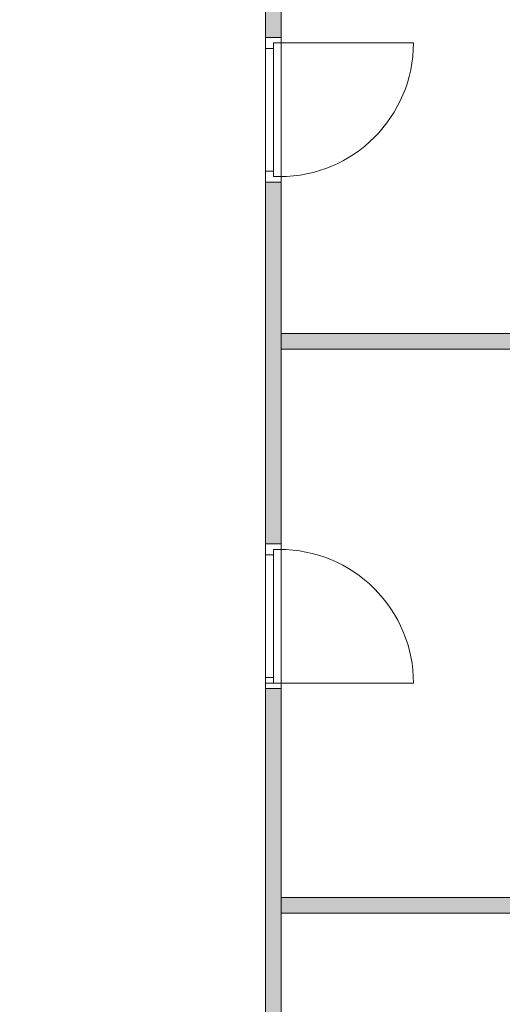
# Model space of a CAD drawing. Header units: inches. Extents: x 15 to 546804, y -66 to 267312.
# Tile 66 of 256: x 443201 to 446301, y 33376 to 39706. Entities that reach past the tile are written whole.
import ezdxf

# ---------------------------------------------------------------- set-up
doc = ezdxf.new("R2010")
doc.units = ezdxf.units.IN
doc.header["$MEASUREMENT"] = 0

msp = doc.modelspace()

# ---------------------------------------------------------------- hatches: boundary and pattern name
at = {"lineweight": 20}
h = msp.add_hatch(color=7, dxfattribs=at)
h.dxf.hatch_style = 1
h.paths.add_polyline_path([(444880.6, 42505.8), (444780.6, 42505.8), (444780.6, 40251.1, -0.122899), (444880.6, 40221.3)])
h.paths.add_polyline_path([(445480.6, 40087.8), (444980.1, 40087.8, -0.060973), (444986.4, 40035.9, -0.056283), (444981, 39987.8), (445480.6, 39987.8)])
h.paths.add_polyline_path([(445580.6, 42505.8), (445480.6, 42505.8), (445480.6, 39987.8), (445580.6, 39987.8)])
h.paths.add_polyline_path([(444880.6, 39850.4, -0.122899), (444780.6, 39820.7), (444780.6, 39591.4), (444880.6, 39591.4)])
h = msp.add_hatch(color=7, dxfattribs=at)
h.dxf.hatch_style = 1
h.paths.add_polyline_path([(444880.6, 35406.5), (444780.6, 35406.5), (444780.6, 33051.1, -0.122899), (444880.6, 33021.3)])
h.paths.add_polyline_path([(451062.5, 37687.8), (444880.6, 37687.8), (444880.6, 37587.8), (451062.5, 37587.8)])
h.paths.add_polyline_path([(444880.6, 38662.4), (444780.6, 38662.4), (444780.6, 36335.5), (444880.6, 36335.5)])
h.paths.add_polyline_path([(442382.4, 41236.8), (442282.4, 41236.8), (442282.4, 34535.5), (442382.4, 34535.5)])
h = msp.add_hatch(color=7, dxfattribs=at)
h.dxf.hatch_style = 1
h.paths.add_polyline_path([(451380.6, 34297.8), (451280.6, 34297.8), (451062.6, 34297.8), (451062.6, 31752.8), (451380.6, 31752.8)])
h.paths.add_polyline_path([(451062.5, 34062.8), (444880.6, 34062.8), (444880.6, 33962.8), (451062.5, 33962.8)])

# ---------------------------------------------------------------- linework, layer by layer
at = {"color": 7, "lineweight": 20}
for p, q in [((444780.6, 42505.8, 4940.5), (444780.6, 39591.4, 4940.5)), ((444780.6, 42505.8, 2240.5), (444780.6, 39591.4, 2240.5)), ((444880.6, 39591.4, 2240.5), (444880.6, 42505.8, 2240.5)), ((444880.6, 39591.4, 4940.5), (444880.6, 42505.8, 4940.5)), ((444780.6, 39521.4, 4440.5), (444780.6, 39591.4, 4440.5)), ((444780.6, 39591.4, 4440.5), (444780.6, 39591.4, 4940.5)), ((444780.6, 39591.4, 4940.5), (444780.6, 38662.4, 4940.5)), ((444780.6, 39591.4, 4440.5), (444880.6, 39591.4, 4440.5)), ((444780.6, 39591.4, 4940.5), (444880.6, 39591.4, 4940.5)), ((444780.6, 39591.4, 2240.5), (444780.6, 39521.4, 2240.5)), ((444780.6, 38662.4, 4440.5), (444780.6, 39591.4, 4440.5)), ((444780.6, 39591.4, 4440.5), (444780.6, 39591.4, 2240.5)), ((444780.6, 39591.4, 2240.5), (444880.6, 39591.4, 2240.5)), ((444780.6, 39591.4, 4440.5), (444880.6, 39591.4, 4440.5)), ((444780.6, 39591.4, 4940.5), (444880.6, 39591.4, 4940.5)), ((444780.6, 39591.4, 2240.5), (444880.6, 39591.4, 2240.5)), ((444780.6, 39591.4, 2240.5), (444780.6, 39591.4, 4940.5)), ((444880.6, 39521.4, 4440.5), (444880.6, 39591.4, 4440.5)), ((444880.6, 39591.4, 4440.5), (444880.6, 39591.4, 4940.5)), ((444880.6, 39591.4, 4940.5), (444880.6, 38662.4, 4940.5)), ((444880.6, 39591.4, 2240.5), (444880.6, 39556.4, 2240.5)), ((444880.6, 38662.4, 4440.5), (444880.6, 39591.4, 4440.5)), ((444880.6, 39591.4, 4440.5), (444880.6, 39591.4, 2240.5)), ((444880.6, 39591.4, 2240.5), (444880.6, 39591.4, 4940.5)), ((444780.6, 39521.4, 4440.5), (444780.6, 39521.4, 4870.5)), ((444780.6, 39521.4, 4870.5), (444780.6, 38732.4, 4870.5)), ((444780.6, 38732.4, 4370.5), (444780.6, 39521.4, 4370.5)), ((444780.6, 39521.4, 4370.5), (444780.6, 39521.4, 2240.5)), ((444780.6, 39521.4, 2240.5), (444830.6, 39521.4, 2240.5)), ((444780.6, 39521.4, 4370.5), (444830.6, 39521.4, 4370.5)), ((444830.6, 39556.4, 2240.5), (444880.6, 39556.4, 2240.5)), ((444830.6, 39556.4, 4405.5), (444830.6, 39556.4, 2240.5)), ((444830.6, 39521.4, 2240.5), (444830.6, 39556.4, 2240.5)), ((444830.6, 39556.4, 4405.5), (444880.6, 39556.4, 4405.5)), ((444830.6, 39521.4, 4405.5), (444830.6, 39556.4, 4405.5)), ((444830.6, 39556.4, 2240.5), (444830.6, 38697.4, 2240.5)), ((444830.6, 39556.4, 4405.5), (444830.6, 39556.4, 2240.5)), ((444830.6, 38697.4, 4405.5), (444830.6, 39556.4, 4405.5)), ((444830.6, 39556.4, 4405.5), (444870.6, 39556.4, 4405.5)), ((444830.6, 39556.4, 2240.5), (444870.6, 39556.4, 2240.5)), ((444830.6, 39556.4, 2240.5), (444830.6, 39501.6, 2311.3)), ((444830.6, 39501.6, 4299.7), (444830.6, 39556.4, 4370.5)), ((444830.6, 39521.4, 4870.5), (444830.6, 38732.4, 4870.5)), ((444830.6, 38732.4, 4440.5), (444830.6, 39521.4, 4440.5)), ((444830.6, 39521.4, 4440.5), (444830.6, 39521.4, 4870.5)), ((444830.6, 39521.4, 4370.5), (444830.6, 39521.4, 2240.5)), ((444830.6, 38732.4, 4370.5), (444830.6, 39521.4, 4370.5)), ((444830.6, 38732.4, 4405.5), (444830.6, 39521.4, 4405.5)), ((444830.6, 39521.4, 4370.5), (444830.6, 39521.4, 4405.5)), ((444870.6, 39556.4, 4405.5), (444870.6, 39556.4, 2240.5)), ((444870.6, 39556.4, 2240.5), (445729.6, 39556.4, 2240.5)), ((444880.6, 39556.4, 4405.5), (444880.6, 39556.4, 2240.5)), ((444880.6, 38697.4, 4405.5), (444880.6, 39556.4, 4405.5)), ((444880.6, 39521.4, 4870.5), (444880.6, 38732.4, 4870.5)), ((444880.6, 39521.4, 4440.5), (444880.6, 39521.4, 4870.5)), ((444830.6, 39392.1, 4158.1), (444830.6, 39446.9, 4228.9)), ((444830.6, 39446.9, 2382.1), (444830.6, 39392.1, 2452.9)), ((444830.6, 39282.5, 4016.5), (444830.6, 39337.3, 4087.3)), ((444830.6, 39337.3, 2523.7), (444830.6, 39282.5, 2594.5)), ((444830.6, 39173, 3874.9), (444830.6, 39227.8, 3945.7)), ((444830.6, 39227.8, 2665.2), (444830.6, 39173, 2736)), ((444830.6, 39063.5, 3733.4), (444830.6, 39118.2, 3804.2)), ((444830.6, 39118.2, 2806.8), (444830.6, 39063.5, 2877.6)), ((444830.6, 38953.9, 3591.8), (444830.6, 39008.7, 3662.6)), ((444830.6, 39008.7, 2948.4), (444830.6, 38953.9, 3019.2)), ((444830.6, 38844.4, 3450.2), (444830.6, 38899.1, 3521)), ((444830.6, 38899.1, 3090), (444830.6, 38844.4, 3160.8)), ((444830.6, 38734.8, 3308.6), (444830.6, 38789.6, 3379.4)), ((444830.6, 38789.6, 3231.6), (444830.6, 38734.8, 3302.4)), ((444780.6, 38662.4, 4440.5), (444780.6, 38732.4, 4440.5)), ((444780.6, 38732.4, 4870.5), (444780.6, 38732.4, 4440.5)), ((444780.6, 38732.4, 2240.5), (444780.6, 38732.4, 4370.5)), ((444780.6, 38732.4, 2240.5), (444780.6, 38662.4, 2240.5)), ((444780.6, 38732.4, 4370.5), (444830.6, 38732.4, 4370.5)), ((444780.6, 38732.4, 2240.5), (444830.6, 38732.4, 2240.5)), ((444830.6, 38732.4, 4870.5), (444830.6, 38732.4, 4440.5)), ((444830.6, 38732.4, 2240.5), (444830.6, 38732.4, 4370.5)), ((444830.6, 38732.4, 2240.5), (444830.6, 38697.4, 2240.5)), ((444830.6, 38732.4, 4405.5), (444830.6, 38697.4, 4405.5)), ((444830.6, 38732.4, 4370.5), (444830.6, 38732.4, 4405.5)), ((444830.6, 38697.4, 2240.5), (444830.6, 38697.4, 4405.5)), ((444830.6, 38697.4, 2240.5), (444880.6, 38697.4, 2240.5)), ((444830.6, 38697.4, 4405.5), (444880.6, 38697.4, 4405.5)), ((444830.6, 38697.4, 2240.5), (444830.6, 38697.4, 4405.5)), ((444830.6, 38697.4, 4405.5), (444870.6, 38697.4, 4405.5)), ((444830.6, 38697.4, 2240.5), (444870.6, 38697.4, 2240.5)), ((444870.6, 38697.4, 2240.5), (444870.6, 38697.4, 4405.5)), ((444880.6, 38732.4, 4870.5), (444880.6, 38732.4, 4440.5)), ((444880.6, 38662.4, 4440.5), (444880.6, 38732.4, 4440.5)), ((444880.6, 38697.4, 2240.5), (444880.6, 38662.4, 2240.5)), ((444880.6, 38697.4, 2240.5), (444880.6, 38697.4, 4405.5)), ((444780.6, 38662.4, 4940.5), (444780.6, 38662.4, 4440.5)), ((444780.6, 38662.4, 4440.5), (444880.6, 38662.4, 4440.5)), ((444780.6, 38662.4, 4940.5), (444880.6, 38662.4, 4940.5)), ((444780.6, 38662.4, 2240.5), (444780.6, 38662.4, 4440.5)), ((444780.6, 38662.4, 2240.5), (444880.6, 38662.4, 2240.5)), ((444780.6, 38662.4, 4440.5), (444880.6, 38662.4, 4440.5)), ((444780.6, 38662.4, 2240.5), (444780.6, 36335.5, 2240.5)), ((444880.6, 38662.4, 2240.5), (444780.6, 38662.4, 2240.5)), ((444780.6, 38662.4, 2240.5), (444780.6, 38662.4, 4940.5)), ((444880.6, 38662.4, 4940.5), (444780.6, 38662.4, 4940.5)), ((444780.6, 38662.4, 4940.5), (444780.6, 36335.5, 4940.5)), ((444880.6, 38662.4, 4940.5), (444880.6, 38662.4, 4440.5)), ((444880.6, 38662.4, 2240.5), (444880.6, 38662.4, 4440.5)), ((444880.6, 36335.5, 2240.5), (444880.6, 38662.4, 2240.5)), ((444880.6, 36335.5, 4940.5), (444880.6, 38662.4, 4940.5)), ((444880.6, 38662.4, 2240.5), (444880.6, 38662.4, 4940.5)), ((444880.6, 37587.8, 2240.5), (444880.6, 37687.8, 2240.5)), ((444880.6, 37687.8, 2240.5), (451062.5, 37687.8, 2240.5)), ((444880.6, 37687.8, 4940.5), (451062.5, 37687.8, 4940.5)), ((444880.6, 37587.8, 4940.5), (444880.6, 37687.8, 4940.5)), ((444880.6, 37687.8, 2240.5), (444880.6, 37687.8, 4940.5)), ((451062.5, 37587.8, 2240.5), (444880.6, 37587.8, 2240.5)), ((451062.5, 37587.8, 4940.5), (444880.6, 37587.8, 4940.5)), ((444880.6, 37587.8, 2240.5), (444880.6, 37587.8, 4940.5)), ((444780.6, 36335.5, 4440.5), (444780.6, 36265.5, 4440.5)), ((444780.6, 35406.5, 4940.5), (444780.6, 36335.5, 4940.5)), ((444780.6, 36335.5, 4940.5), (444780.6, 36335.5, 4440.5)), ((444780.6, 36335.5, 4440.5), (444880.6, 36335.5, 4440.5)), ((444780.6, 36335.5, 4940.5), (444880.6, 36335.5, 4940.5)), ((444780.6, 36265.5, 2240.5), (444780.6, 36335.5, 2240.5)), ((444780.6, 36335.5, 2240.5), (444780.6, 36335.5, 4440.5)), ((444780.6, 36335.5, 4440.5), (444780.6, 35406.5, 4440.5)), ((444780.6, 36335.5, 2240.5), (444880.6, 36335.5, 2240.5)), ((444780.6, 36335.5, 4440.5), (444880.6, 36335.5, 4440.5)), ((444780.6, 36335.5, 2240.5), (444880.6, 36335.5, 2240.5)), ((444780.6, 36335.5, 4940.5), (444880.6, 36335.5, 4940.5)), ((444780.6, 36335.5, 2240.5), (444780.6, 36335.5, 4940.5)), ((444880.6, 36335.5, 4440.5), (444880.6, 36265.5, 4440.5)), ((444880.6, 36335.5, 4940.5), (444880.6, 36335.5, 4440.5)), ((444880.6, 35406.5, 4940.5), (444880.6, 36335.5, 4940.5)), ((444880.6, 36300.5, 2240.5), (444880.6, 36335.5, 2240.5)), ((444880.6, 36335.5, 2240.5), (444880.6, 36335.5, 4440.5)), ((444880.6, 36335.5, 4440.5), (444880.6, 35406.5, 4440.5)), ((444880.6, 36335.5, 2240.5), (444880.6, 36335.5, 4940.5)), ((444830.6, 36300.5, 2240.5), (444830.6, 36300.5, 4405.5)), ((444830.6, 36300.5, 2240.5), (444880.6, 36300.5, 2240.5)), ((444830.6, 36265.5, 2240.5), (444830.6, 36300.5, 2240.5)), ((444830.6, 36265.5, 4405.5), (444830.6, 36300.5, 4405.5)), ((444830.6, 36300.5, 4405.5), (444880.6, 36300.5, 4405.5)), ((444830.6, 35441.5, 2240.5), (444830.6, 36300.5, 2240.5)), ((444830.6, 36300.5, 2240.5), (444830.6, 36300.5, 4405.5)), ((444830.6, 36300.5, 4405.5), (444830.6, 35441.5, 4405.5)), ((444830.6, 36300.5, 4405.5), (444870.6, 36300.5, 4405.5)), ((444830.6, 36300.5, 2240.5), (444870.6, 36300.5, 2240.5)), ((444870.6, 36300.5, 2240.5), (444870.6, 36300.5, 4405.5)), ((444880.6, 36300.5, 2240.5), (444880.6, 36300.5, 4405.5)), ((444880.6, 36300.5, 4405.5), (444880.6, 35441.5, 4405.5)), ((444780.6, 36265.5, 4870.5), (444780.6, 36265.5, 4440.5)), ((444780.6, 35476.5, 4870.5), (444780.6, 36265.5, 4870.5)), ((444780.6, 36265.5, 2240.5), (444780.6, 36265.5, 4370.5)), ((444780.6, 36265.5, 4370.5), (444780.6, 35476.5, 4370.5)), ((444780.6, 36265.5, 4370.5), (444830.6, 36265.5, 4370.5)), ((444780.6, 36265.5, 2240.5), (444830.6, 36265.5, 2240.5)), ((444830.6, 36265.5, 4870.5), (444830.6, 36265.5, 4440.5)), ((444830.6, 35476.5, 4870.5), (444830.6, 36265.5, 4870.5)), ((444830.6, 36265.5, 4440.5), (444830.6, 35476.5, 4440.5)), ((444830.6, 36265.5, 2240.5), (444830.6, 36265.5, 4370.5)), ((444830.6, 36265.5, 4370.5), (444830.6, 35476.5, 4370.5)), ((444830.6, 36265.5, 4405.5), (444830.6, 35476.5, 4405.5)), ((444830.6, 36265.5, 4370.5), (444830.6, 36265.5, 4405.5)), ((444830.6, 36263.1, 3308.6), (444830.6, 36208.3, 3379.4)), ((444830.6, 36208.3, 3231.6), (444830.6, 36263.1, 3302.4)), ((444880.6, 35476.5, 4870.5), (444880.6, 36265.5, 4870.5)), ((444880.6, 36265.5, 4870.5), (444880.6, 36265.5, 4440.5)), ((444830.6, 36153.5, 3450.2), (444830.6, 36098.7, 3521)), ((444830.6, 36098.7, 3090), (444830.6, 36153.5, 3160.8)), ((444830.6, 36044, 3591.8), (444830.6, 35989.2, 3662.6)), ((444830.6, 35989.2, 2948.4), (444830.6, 36044, 3019.2)), ((444830.6, 35934.4, 3733.4), (444830.6, 35879.7, 3804.2)), ((444830.6, 35879.7, 2806.8), (444830.6, 35934.4, 2877.6)), ((444830.6, 35824.9, 3874.9), (444830.6, 35770.1, 3945.7)), ((444830.6, 35770.1, 2665.2), (444830.6, 35824.9, 2736)), ((444830.6, 35715.3, 4016.5), (444830.6, 35660.6, 4087.3)), ((444830.6, 35660.6, 2523.7), (444830.6, 35715.3, 2594.5)), ((444830.6, 35605.8, 4158.1), (444830.6, 35551, 4228.9)), ((444830.6, 35551, 2382.1), (444830.6, 35605.8, 2452.9)), ((444780.6, 35476.5, 4440.5), (444780.6, 35476.5, 4870.5)), ((444780.6, 35476.5, 4440.5), (444780.6, 35406.5, 4440.5)), ((444780.6, 35406.5, 2240.5), (444780.6, 35476.5, 2240.5)), ((444780.6, 35476.5, 4370.5), (444780.6, 35476.5, 2240.5)), ((444780.6, 35476.5, 2240.5), (444830.6, 35476.5, 2240.5)), ((444780.6, 35476.5, 4370.5), (444830.6, 35476.5, 4370.5)), ((444830.6, 35441.5, 2240.5), (444830.6, 35496.2, 2311.3)), ((444830.6, 35496.2, 4299.7), (444830.6, 35441.5, 4370.5)), ((444830.6, 35476.5, 4440.5), (444830.6, 35476.5, 4870.5)), ((444830.6, 35476.5, 4370.5), (444830.6, 35476.5, 2240.5)), ((444830.6, 35476.5, 2240.5), (444830.6, 35441.5, 2240.5)), ((444830.6, 35476.5, 4405.5), (444830.6, 35441.5, 4405.5)), ((444830.6, 35476.5, 4370.5), (444830.6, 35476.5, 4405.5)), ((444880.6, 35476.5, 4440.5), (444880.6, 35406.5, 4440.5)), ((444880.6, 35476.5, 4440.5), (444880.6, 35476.5, 4870.5)), ((444780.6, 35441.5, 2240.5), (444780.6, 31623.1, 2240.5)), ((444880.6, 35441.5, 2240.5), (444780.6, 35441.5, 2240.5)), ((444780.6, 35441.5, 2240.5), (444780.6, 35441.5, 4940.5)), ((444880.6, 35441.5, 4940.5), (444780.6, 35441.5, 4940.5)), ((444780.6, 35441.5, 4940.5), (444780.6, 31623.1, 4940.5)), ((444780.6, 35406.5, 4440.5), (444780.6, 35406.5, 4940.5)), ((444780.6, 35406.5, 4440.5), (444880.6, 35406.5, 4440.5)), ((444780.6, 35406.5, 4940.5), (444880.6, 35406.5, 4940.5)), ((444780.6, 35406.5, 4440.5), (444780.6, 35406.5, 2240.5)), ((444780.6, 35406.5, 2240.5), (444880.6, 35406.5, 2240.5)), ((444780.6, 35406.5, 4440.5), (444880.6, 35406.5, 4440.5)), ((444830.6, 35441.5, 2240.5), (444880.6, 35441.5, 2240.5)), ((444830.6, 35441.5, 4405.5), (444830.6, 35441.5, 2240.5)), ((444830.6, 35441.5, 4405.5), (444880.6, 35441.5, 4405.5)), ((444830.6, 35441.5, 4405.5), (444830.6, 35441.5, 2240.5)), ((444830.6, 35441.5, 4405.5), (444870.6, 35441.5, 4405.5)), ((444830.6, 35441.5, 2240.5), (444870.6, 35441.5, 2240.5)), ((444870.6, 35441.5, 4405.5), (444870.6, 35441.5, 2240.5)), ((444870.6, 35441.5, 2240.5), (445729.6, 35441.5, 2240.5)), ((444880.6, 35406.5, 2240.5), (444880.6, 35441.5, 2240.5)), ((444880.6, 35441.5, 4405.5), (444880.6, 35441.5, 2240.5)), ((444880.6, 31623.1, 2240.5), (444880.6, 35441.5, 2240.5)), ((444880.6, 31623.1, 4940.5), (444880.6, 35441.5, 4940.5)), ((444880.6, 35441.5, 2240.5), (444880.6, 35441.5, 4940.5)), ((444880.6, 35406.5, 4440.5), (444880.6, 35406.5, 4940.5)), ((444880.6, 35406.5, 4440.5), (444880.6, 35406.5, 2240.5)), ((444880.6, 33962.8, 2240.5), (444880.6, 34062.8, 2240.5)), ((444880.6, 34062.8, 2240.5), (451062.5, 34062.8, 2240.5)), ((444880.6, 34062.8, 4940.5), (451062.5, 34062.8, 4940.5)), ((444880.6, 33962.8, 4940.5), (444880.6, 34062.8, 4940.5)), ((444880.6, 34062.8, 2240.5), (444880.6, 34062.8, 4940.5)), ((451062.5, 33962.8, 2240.5), (444880.6, 33962.8, 2240.5)), ((451062.5, 33962.8, 4940.5), (444880.6, 33962.8, 4940.5)), ((444880.6, 33962.8, 2240.5), (444880.6, 33962.8, 4940.5))]:
    msp.add_line(p, q, dxfattribs=at)
msp.add_ellipse((444870.6, 39556.4, 2240.5), major_axis=(859.5, 0), ratio=0.999391, start_param=4.712389, end_param=6.283185, dxfattribs=at)
at = {"color": 7, "lineweight": 20, "extrusion": (-2.13212e-16, -1.21116e-11, -1)}
msp.add_ellipse((444870.6, 35441.5, 2240.5), major_axis=(-859.5, 0), ratio=0.999391, start_param=1.570796, end_param=3.141593, dxfattribs=at)
at = {"color": 7, "lineweight": 20}
for points, invisible_edges in [([(444780.6, 42505.8, 4940.5), (444780.6, 39591.4, 2240.5), (444780.6, 39591.4, 4940.5)], 1), ([(444780.6, 39591.4, 2240.5), (444780.6, 42505.8, 4940.5), (444780.6, 42505.8, 2240.5)], 1), ([(444880.6, 39591.4, 4940.5), (444780.6, 42505.8, 4940.5), (444780.6, 39591.4, 4940.5)], 1), ([(444780.6, 42505.8, 4940.5), (444880.6, 39591.4, 4940.5), (444880.6, 42505.8, 4940.5)], 1), ([(444880.6, 42505.8, 2240.5), (444780.6, 39591.4, 2240.5), (444780.6, 42505.8, 2240.5)], 1), ([(444780.6, 39591.4, 2240.5), (444880.6, 42505.8, 2240.5), (444880.6, 39591.4, 2240.5)], 1), ([(444880.6, 42505.8, 2240.5), (444880.6, 39591.4, 4940.5), (444880.6, 39591.4, 2240.5)], 1), ([(444880.6, 39591.4, 4940.5), (444880.6, 42505.8, 2240.5), (444880.6, 42505.8, 4940.5)], 1), ([(444780.6, 39591.4, 2240.5), (444780.6, 39591.4, 4440.5), (444880.6, 39591.4, 2240.5)], 2), ([(444880.6, 39591.4, 4440.5), (444880.6, 39591.4, 2240.5), (444780.6, 39591.4, 4440.5)], 2), ([(444780.6, 39591.4, 2240.5), (444780.6, 39521.4, 2240.5), (444780.6, 39591.4, 4440.5)], 2), ([(444780.6, 39521.4, 4370.5), (444780.6, 39591.4, 4440.5), (444780.6, 39521.4, 2240.5)], 3), ([(444780.6, 38732.4, 4370.5), (444780.6, 39591.4, 4440.5), (444780.6, 39521.4, 4370.5)], 3), ([(444780.6, 39591.4, 4440.5), (444780.6, 38732.4, 4370.5), (444780.6, 38662.4, 4440.5)], 3), ([(444780.6, 38662.4, 4440.5), (444880.6, 38662.4, 4440.5), (444780.6, 39591.4, 4440.5)], 2), ([(444880.6, 39591.4, 4440.5), (444780.6, 39591.4, 4440.5), (444880.6, 38662.4, 4440.5)], 2), ([(444780.6, 39591.4, 2240.5), (444830.6, 39556.4, 2240.5), (444780.6, 39521.4, 2240.5)], 3), ([(444880.6, 39591.4, 2240.5), (444830.6, 39556.4, 2240.5), (444780.6, 39591.4, 2240.5)], 3), ([(444880.6, 38662.4, 4940.5), (444880.6, 39591.4, 4940.5), (444780.6, 38662.4, 4940.5)], 2), ([(444780.6, 39591.4, 4940.5), (444780.6, 38662.4, 4940.5), (444880.6, 39591.4, 4940.5)], 2), ([(444780.6, 39591.4, 4440.5), (444780.6, 39591.4, 4940.5), (444880.6, 39591.4, 4440.5)], 2), ([(444880.6, 39591.4, 4940.5), (444880.6, 39591.4, 4440.5), (444780.6, 39591.4, 4940.5)], 2), ([(444780.6, 39591.4, 4440.5), (444780.6, 39521.4, 4440.5), (444780.6, 39591.4, 4940.5)], 2), ([(444780.6, 39521.4, 4870.5), (444780.6, 39591.4, 4940.5), (444780.6, 39521.4, 4440.5)], 3), ([(444780.6, 38732.4, 4870.5), (444780.6, 39591.4, 4940.5), (444780.6, 39521.4, 4870.5)], 3), ([(444780.6, 39591.4, 4940.5), (444780.6, 38732.4, 4870.5), (444780.6, 38662.4, 4940.5)], 3), ([(444880.6, 39591.4, 4940.5), (444780.6, 39591.4, 2240.5), (444880.6, 39591.4, 2240.5)], 1), ([(444780.6, 39591.4, 2240.5), (444880.6, 39591.4, 4940.5), (444780.6, 39591.4, 4940.5)], 1), ([(444880.6, 39556.4, 2240.5), (444830.6, 39556.4, 2240.5), (444880.6, 39591.4, 2240.5)], 2), ([(444880.6, 39556.4, 2240.5), (444880.6, 39591.4, 2240.5), (444880.6, 39556.4, 4405.5)], 2), ([(444880.6, 39591.4, 4440.5), (444880.6, 39556.4, 4405.5), (444880.6, 39591.4, 2240.5)], 3), ([(444880.6, 38662.4, 4440.5), (444880.6, 39556.4, 4405.5), (444880.6, 39591.4, 4440.5)], 3), ([(444880.6, 39521.4, 4440.5), (444880.6, 39591.4, 4440.5), (444880.6, 39521.4, 4870.5)], 2), ([(444880.6, 39591.4, 4940.5), (444880.6, 39521.4, 4870.5), (444880.6, 39591.4, 4440.5)], 3), ([(444880.6, 38662.4, 4940.5), (444880.6, 39521.4, 4870.5), (444880.6, 39591.4, 4940.5)], 3), ([(444830.6, 39521.4, 2240.5), (444780.6, 39521.4, 2240.5), (444830.6, 39556.4, 2240.5)], 2), ([(444780.6, 39521.4, 2240.5), (444830.6, 39521.4, 2240.5), (444780.6, 39521.4, 4370.5)], 2), ([(444830.6, 39521.4, 4370.5), (444780.6, 39521.4, 4370.5), (444830.6, 39521.4, 2240.5)], 2), ([(444830.6, 38732.4, 4370.5), (444780.6, 38732.4, 4370.5), (444830.6, 39521.4, 4370.5)], 2), ([(444780.6, 39521.4, 4370.5), (444830.6, 39521.4, 4370.5), (444780.6, 38732.4, 4370.5)], 2), ([(444830.6, 39556.4, 2240.5), (444830.6, 39556.4, 4405.5), (444870.6, 39556.4, 2240.5)], 2), ([(444870.6, 39556.4, 4405.5), (444870.6, 39556.4, 2240.5), (444830.6, 39556.4, 4405.5)], 2), ([(444830.6, 39556.4, 2240.5), (444830.6, 38697.4, 2240.5), (444830.6, 39556.4, 4405.5)], 2), ([(444830.6, 38697.4, 4405.5), (444830.6, 39556.4, 4405.5), (444830.6, 38697.4, 2240.5)], 2), ([(444830.6, 39521.4, 2240.5), (444830.6, 39556.4, 2240.5), (444830.6, 39521.4, 4370.5)], 2), ([(444830.6, 39556.4, 4405.5), (444830.6, 39521.4, 4370.5), (444830.6, 39556.4, 2240.5)], 3), ([(444830.6, 39521.4, 4405.5), (444830.6, 39521.4, 4370.5), (444830.6, 39556.4, 4405.5)], 2), ([(444830.6, 39556.4, 2240.5), (444880.6, 39556.4, 2240.5), (444830.6, 39556.4, 4405.5)], 2), ([(444880.6, 39556.4, 4405.5), (444830.6, 39556.4, 4405.5), (444880.6, 39556.4, 2240.5)], 2), ([(444880.6, 38697.4, 4405.5), (444830.6, 38697.4, 4405.5), (444880.6, 39556.4, 4405.5)], 2), ([(444830.6, 38732.4, 4405.5), (444880.6, 39556.4, 4405.5), (444830.6, 38697.4, 4405.5)], 3), ([(444830.6, 39521.4, 4405.5), (444880.6, 39556.4, 4405.5), (444830.6, 38732.4, 4405.5)], 3), ([(444830.6, 39556.4, 4405.5), (444880.6, 39556.4, 4405.5), (444830.6, 39521.4, 4405.5)], 2), ([(444830.6, 38732.4, 4370.5), (444830.6, 39521.4, 4370.5), (444830.6, 38732.4, 4405.5)], 2), ([(444830.6, 39521.4, 4405.5), (444830.6, 38732.4, 4405.5), (444830.6, 39521.4, 4370.5)], 2), ([(444830.6, 39521.4, 4440.5), (444830.6, 38732.4, 4440.5), (444830.6, 39521.4, 4870.5)], 2), ([(444830.6, 38732.4, 4870.5), (444830.6, 39521.4, 4870.5), (444830.6, 38732.4, 4440.5)], 2), ([(444880.6, 39556.4, 4405.5), (444880.6, 38662.4, 4440.5), (444880.6, 38697.4, 4405.5)], 3), ([(444880.6, 39521.4, 4870.5), (444880.6, 38662.4, 4940.5), (444880.6, 38732.4, 4870.5)], 3), ([(444780.6, 38732.4, 2240.5), (444780.6, 38732.4, 4370.5), (444830.6, 38732.4, 2240.5)], 2), ([(444830.6, 38732.4, 4370.5), (444830.6, 38732.4, 2240.5), (444780.6, 38732.4, 4370.5)], 2), ([(444780.6, 38732.4, 2240.5), (444780.6, 38662.4, 2240.5), (444780.6, 38732.4, 4370.5)], 2), ([(444780.6, 38662.4, 4440.5), (444780.6, 38732.4, 4370.5), (444780.6, 38662.4, 2240.5)], 3), ([(444780.6, 38732.4, 2240.5), (444830.6, 38697.4, 2240.5), (444780.6, 38662.4, 2240.5)], 3), ([(444830.6, 38732.4, 2240.5), (444830.6, 38697.4, 2240.5), (444780.6, 38732.4, 2240.5)], 2), ([(444780.6, 38732.4, 4440.5), (444780.6, 38662.4, 4440.5), (444780.6, 38732.4, 4870.5)], 2), ([(444780.6, 38662.4, 4940.5), (444780.6, 38732.4, 4870.5), (444780.6, 38662.4, 4440.5)], 3), ([(444880.6, 38662.4, 2240.5), (444780.6, 38662.4, 2240.5), (444880.6, 38697.4, 2240.5)], 2), ([(444830.6, 38697.4, 2240.5), (444880.6, 38697.4, 2240.5), (444780.6, 38662.4, 2240.5)], 14), ([(444830.6, 38697.4, 2240.5), (444830.6, 38732.4, 2240.5), (444830.6, 38697.4, 4405.5)], 2), ([(444830.6, 38732.4, 4370.5), (444830.6, 38697.4, 4405.5), (444830.6, 38732.4, 2240.5)], 3), ([(444830.6, 38732.4, 4405.5), (444830.6, 38697.4, 4405.5), (444830.6, 38732.4, 4370.5)], 2), ([(444830.6, 38697.4, 4405.5), (444830.6, 38697.4, 2240.5), (444870.6, 38697.4, 4405.5)], 2), ([(444870.6, 38697.4, 2240.5), (444870.6, 38697.4, 4405.5), (444830.6, 38697.4, 2240.5)], 2), ([(444830.6, 38697.4, 2240.5), (444830.6, 38697.4, 4405.5), (444880.6, 38697.4, 2240.5)], 2), ([(444880.6, 38697.4, 4405.5), (444880.6, 38697.4, 2240.5), (444830.6, 38697.4, 4405.5)], 2), ([(444880.6, 38732.4, 4440.5), (444880.6, 38732.4, 4870.5), (444880.6, 38662.4, 4440.5)], 2), ([(444880.6, 38662.4, 4940.5), (444880.6, 38662.4, 4440.5), (444880.6, 38732.4, 4870.5)], 14), ([(444880.6, 38662.4, 2240.5), (444880.6, 38697.4, 2240.5), (444880.6, 38662.4, 4440.5)], 2), ([(444880.6, 38697.4, 4405.5), (444880.6, 38662.4, 4440.5), (444880.6, 38697.4, 2240.5)], 3), ([(444780.6, 38662.4, 2240.5), (444880.6, 38662.4, 2240.5), (444780.6, 38662.4, 4440.5)], 2), ([(444880.6, 38662.4, 4440.5), (444780.6, 38662.4, 4440.5), (444880.6, 38662.4, 2240.5)], 2), ([(444780.6, 38662.4, 4940.5), (444780.6, 38662.4, 4440.5), (444880.6, 38662.4, 4940.5)], 2), ([(444880.6, 38662.4, 4440.5), (444880.6, 38662.4, 4940.5), (444780.6, 38662.4, 4440.5)], 2), ([(444780.6, 38662.4, 4940.5), (444780.6, 36335.5, 2240.5), (444780.6, 36335.5, 4940.5)], 1), ([(444780.6, 36335.5, 2240.5), (444780.6, 38662.4, 4940.5), (444780.6, 38662.4, 2240.5)], 1), ([(444880.6, 38662.4, 2240.5), (444780.6, 36335.5, 2240.5), (444780.6, 38662.4, 2240.5)], 1), ([(444780.6, 36335.5, 2240.5), (444880.6, 38662.4, 2240.5), (444880.6, 36335.5, 2240.5)], 1), ([(444880.6, 36335.5, 4940.5), (444780.6, 38662.4, 4940.5), (444780.6, 36335.5, 4940.5)], 1), ([(444780.6, 38662.4, 4940.5), (444880.6, 36335.5, 4940.5), (444880.6, 38662.4, 4940.5)], 1), ([(444780.6, 38662.4, 4940.5), (444880.6, 38662.4, 2240.5), (444780.6, 38662.4, 2240.5)], 1), ([(444880.6, 38662.4, 2240.5), (444780.6, 38662.4, 4940.5), (444880.6, 38662.4, 4940.5)], 1), ([(444880.6, 38662.4, 2240.5), (444880.6, 36335.5, 4940.5), (444880.6, 36335.5, 2240.5)], 1), ([(444880.6, 36335.5, 4940.5), (444880.6, 38662.4, 2240.5), (444880.6, 38662.4, 4940.5)], 1), ([(451062.5, 37687.8, 4940.5), (444880.6, 37687.8, 2240.5), (444880.6, 37687.8, 4940.5)], 1), ([(444880.6, 37687.8, 2240.5), (451062.5, 37687.8, 4940.5), (451062.5, 37687.8, 2240.5)], 1), ([(444880.6, 37587.8, 4940.5), (451062.5, 37687.8, 4940.5), (444880.6, 37687.8, 4940.5)], 1), ([(451062.5, 37687.8, 4940.5), (444880.6, 37587.8, 4940.5), (451062.5, 37587.8, 4940.5)], 1), ([(451062.5, 37587.8, 2240.5), (444880.6, 37687.8, 2240.5), (451062.5, 37687.8, 2240.5)], 1), ([(444880.6, 37687.8, 2240.5), (451062.5, 37587.8, 2240.5), (444880.6, 37587.8, 2240.5)], 1), ([(444880.6, 37587.8, 4940.5), (444880.6, 37687.8, 2240.5), (444880.6, 37587.8, 2240.5)], 1), ([(444880.6, 37687.8, 2240.5), (444880.6, 37587.8, 4940.5), (444880.6, 37687.8, 4940.5)], 1), ([(451062.5, 37587.8, 2240.5), (444880.6, 37587.8, 4940.5), (444880.6, 37587.8, 2240.5)], 1), ([(444880.6, 37587.8, 4940.5), (451062.5, 37587.8, 2240.5), (451062.5, 37587.8, 4940.5)], 1), ([(444780.6, 36335.5, 4440.5), (444880.6, 36335.5, 2240.5), (444780.6, 36335.5, 2240.5)], 1), ([(444880.6, 36335.5, 2240.5), (444780.6, 36335.5, 4440.5), (444880.6, 36335.5, 4440.5)], 1), ([(444780.6, 36265.5, 4370.5), (444780.6, 36335.5, 2240.5), (444780.6, 36265.5, 2240.5)], 1), ([(444780.6, 36335.5, 2240.5), (444780.6, 36265.5, 4370.5), (444780.6, 36335.5, 4440.5)], 3), ([(444780.6, 36335.5, 4440.5), (444780.6, 36265.5, 4370.5), (444780.6, 35406.5, 4440.5)], 3), ([(444780.6, 35406.5, 4440.5), (444880.6, 36335.5, 4440.5), (444780.6, 36335.5, 4440.5)], 1), ([(444880.6, 36335.5, 4440.5), (444780.6, 35406.5, 4440.5), (444880.6, 35406.5, 4440.5)], 1), ([(444880.6, 36300.5, 2240.5), (444780.6, 36335.5, 2240.5), (444880.6, 36335.5, 2240.5)], 1), ([(444780.6, 36335.5, 2240.5), (444880.6, 36300.5, 2240.5), (444830.6, 36300.5, 2240.5)], 13), ([(444780.6, 36335.5, 2240.5), (444830.6, 36300.5, 2240.5), (444780.6, 36265.5, 2240.5)], 3), ([(444780.6, 36335.5, 4940.5), (444880.6, 35406.5, 4940.5), (444880.6, 36335.5, 4940.5)], 1), ([(444880.6, 35406.5, 4940.5), (444780.6, 36335.5, 4940.5), (444780.6, 35406.5, 4940.5)], 1), ([(444880.6, 36335.5, 4940.5), (444780.6, 36335.5, 4440.5), (444780.6, 36335.5, 4940.5)], 1), ([(444780.6, 36335.5, 4440.5), (444880.6, 36335.5, 4940.5), (444880.6, 36335.5, 4440.5)], 1), ([(444780.6, 36265.5, 4870.5), (444780.6, 36335.5, 4440.5), (444780.6, 36265.5, 4440.5)], 1), ([(444780.6, 36335.5, 4440.5), (444780.6, 36265.5, 4870.5), (444780.6, 36335.5, 4940.5)], 3), ([(444780.6, 36335.5, 4940.5), (444780.6, 36265.5, 4870.5), (444780.6, 35406.5, 4940.5)], 3), ([(444880.6, 36335.5, 4940.5), (444780.6, 36335.5, 2240.5), (444880.6, 36335.5, 2240.5)], 1), ([(444780.6, 36335.5, 2240.5), (444880.6, 36335.5, 4940.5), (444780.6, 36335.5, 4940.5)], 1), ([(444880.6, 36335.5, 4440.5), (444880.6, 36300.5, 2240.5), (444880.6, 36335.5, 2240.5)], 1), ([(444880.6, 36300.5, 2240.5), (444880.6, 36335.5, 4440.5), (444880.6, 36300.5, 4405.5)], 3), ([(444880.6, 36300.5, 4405.5), (444880.6, 36335.5, 4440.5), (444880.6, 35441.5, 4405.5)], 3), ([(444880.6, 35406.5, 4440.5), (444880.6, 35441.5, 4405.5), (444880.6, 36335.5, 4440.5)], 3), ([(444880.6, 36335.5, 4440.5), (444880.6, 36265.5, 4870.5), (444880.6, 36265.5, 4440.5)], 1), ([(444880.6, 36265.5, 4870.5), (444880.6, 36335.5, 4440.5), (444880.6, 36335.5, 4940.5)], 13), ([(444880.6, 36265.5, 4870.5), (444880.6, 36335.5, 4940.5), (444880.6, 35476.5, 4870.5)], 3), ([(444880.6, 35406.5, 4940.5), (444880.6, 35476.5, 4870.5), (444880.6, 36335.5, 4940.5)], 3), ([(444780.6, 36265.5, 2240.5), (444830.6, 36300.5, 2240.5), (444830.6, 36265.5, 2240.5)], 1), ([(444870.6, 36300.5, 4405.5), (444830.6, 36300.5, 2240.5), (444830.6, 36300.5, 4405.5)], 1), ([(444830.6, 36300.5, 2240.5), (444870.6, 36300.5, 4405.5), (444870.6, 36300.5, 2240.5)], 1), ([(444830.6, 35441.5, 4405.5), (444830.6, 36300.5, 2240.5), (444830.6, 35441.5, 2240.5)], 1), ([(444830.6, 36300.5, 2240.5), (444830.6, 35441.5, 4405.5), (444830.6, 36300.5, 4405.5)], 1), ([(444830.6, 36300.5, 4405.5), (444830.6, 36265.5, 2240.5), (444830.6, 36300.5, 2240.5)], 1), ([(444830.6, 36265.5, 2240.5), (444830.6, 36300.5, 4405.5), (444830.6, 36265.5, 4370.5)], 3), ([(444830.6, 36265.5, 4370.5), (444830.6, 36300.5, 4405.5), (444830.6, 36265.5, 4405.5)], 1), ([(444880.6, 36300.5, 2240.5), (444830.6, 36300.5, 4405.5), (444830.6, 36300.5, 2240.5)], 1), ([(444830.6, 36300.5, 4405.5), (444880.6, 36300.5, 2240.5), (444880.6, 36300.5, 4405.5)], 1), ([(444880.6, 35441.5, 4405.5), (444830.6, 36300.5, 4405.5), (444880.6, 36300.5, 4405.5)], 1), ([(444830.6, 36300.5, 4405.5), (444880.6, 35441.5, 4405.5), (444830.6, 36265.5, 4405.5)], 3), ([(444830.6, 36265.5, 2240.5), (444780.6, 36265.5, 4370.5), (444780.6, 36265.5, 2240.5)], 1), ([(444780.6, 36265.5, 4370.5), (444830.6, 36265.5, 2240.5), (444830.6, 36265.5, 4370.5)], 1), ([(444780.6, 35476.5, 4370.5), (444780.6, 35406.5, 4440.5), (444780.6, 36265.5, 4370.5)], 3), ([(444830.6, 35476.5, 4370.5), (444780.6, 36265.5, 4370.5), (444830.6, 36265.5, 4370.5)], 1), ([(444780.6, 36265.5, 4370.5), (444830.6, 35476.5, 4370.5), (444780.6, 35476.5, 4370.5)], 1), ([(444780.6, 35476.5, 4870.5), (444780.6, 35406.5, 4940.5), (444780.6, 36265.5, 4870.5)], 3), ([(444830.6, 36265.5, 4405.5), (444830.6, 35476.5, 4370.5), (444830.6, 36265.5, 4370.5)], 1), ([(444830.6, 35476.5, 4370.5), (444830.6, 36265.5, 4405.5), (444830.6, 35476.5, 4405.5)], 1), ([(444830.6, 36265.5, 4405.5), (444880.6, 35441.5, 4405.5), (444830.6, 35476.5, 4405.5)], 3), ([(444830.6, 35476.5, 4870.5), (444830.6, 36265.5, 4440.5), (444830.6, 35476.5, 4440.5)], 1), ([(444830.6, 36265.5, 4440.5), (444830.6, 35476.5, 4870.5), (444830.6, 36265.5, 4870.5)], 1), ([(444780.6, 35476.5, 4370.5), (444830.6, 35476.5, 2240.5), (444780.6, 35476.5, 2240.5)], 1), ([(444830.6, 35476.5, 2240.5), (444780.6, 35476.5, 4370.5), (444830.6, 35476.5, 4370.5)], 1), ([(444780.6, 35406.5, 4440.5), (444780.6, 35476.5, 2240.5), (444780.6, 35406.5, 2240.5)], 1), ([(444780.6, 35476.5, 2240.5), (444780.6, 35406.5, 4440.5), (444780.6, 35476.5, 4370.5)], 3), ([(444830.6, 35441.5, 2240.5), (444780.6, 35476.5, 2240.5), (444830.6, 35476.5, 2240.5)], 1), ([(444780.6, 35476.5, 2240.5), (444830.6, 35441.5, 2240.5), (444780.6, 35406.5, 2240.5)], 3), ([(444780.6, 35406.5, 4940.5), (444780.6, 35476.5, 4440.5), (444780.6, 35406.5, 4440.5)], 1), ([(444780.6, 35476.5, 4440.5), (444780.6, 35406.5, 4940.5), (444780.6, 35476.5, 4870.5)], 3), ([(444830.6, 35476.5, 4370.5), (444830.6, 35441.5, 2240.5), (444830.6, 35476.5, 2240.5)], 1), ([(444830.6, 35441.5, 2240.5), (444830.6, 35476.5, 4370.5), (444830.6, 35441.5, 4405.5)], 3), ([(444830.6, 35441.5, 4405.5), (444830.6, 35476.5, 4370.5), (444830.6, 35476.5, 4405.5)], 1), ([(444830.6, 35476.5, 4405.5), (444880.6, 35441.5, 4405.5), (444830.6, 35441.5, 4405.5)], 1), ([(444880.6, 35476.5, 4870.5), (444880.6, 35406.5, 4440.5), (444880.6, 35476.5, 4440.5)], 1), ([(444880.6, 35406.5, 4440.5), (444880.6, 35476.5, 4870.5), (444880.6, 35406.5, 4940.5)], 3), ([(444780.6, 35406.5, 2240.5), (444830.6, 35441.5, 2240.5), (444880.6, 35406.5, 2240.5)], 3), ([(444780.6, 35441.5, 4940.5), (444780.6, 31623.1, 2240.5), (444780.6, 31623.1, 4940.5)], 1), ([(444780.6, 31623.1, 2240.5), (444780.6, 35441.5, 4940.5), (444780.6, 35441.5, 2240.5)], 1), ([(444880.6, 35441.5, 2240.5), (444780.6, 31623.1, 2240.5), (444780.6, 35441.5, 2240.5)], 1), ([(444780.6, 31623.1, 2240.5), (444880.6, 35441.5, 2240.5), (444880.6, 31623.1, 2240.5)], 1), ([(444880.6, 31623.1, 4940.5), (444780.6, 35441.5, 4940.5), (444780.6, 31623.1, 4940.5)], 1), ([(444780.6, 35441.5, 4940.5), (444880.6, 31623.1, 4940.5), (444880.6, 35441.5, 4940.5)], 1), ([(444780.6, 35441.5, 4940.5), (444880.6, 35441.5, 2240.5), (444780.6, 35441.5, 2240.5)], 1), ([(444880.6, 35441.5, 2240.5), (444780.6, 35441.5, 4940.5), (444880.6, 35441.5, 4940.5)], 1), ([(444880.6, 35406.5, 2240.5), (444780.6, 35406.5, 4440.5), (444780.6, 35406.5, 2240.5)], 1), ([(444780.6, 35406.5, 4440.5), (444880.6, 35406.5, 2240.5), (444880.6, 35406.5, 4440.5)], 1), ([(444880.6, 35406.5, 4440.5), (444780.6, 35406.5, 4940.5), (444780.6, 35406.5, 4440.5)], 1), ([(444780.6, 35406.5, 4940.5), (444880.6, 35406.5, 4440.5), (444880.6, 35406.5, 4940.5)], 1), ([(444870.6, 35441.5, 2240.5), (444830.6, 35441.5, 4405.5), (444830.6, 35441.5, 2240.5)], 1), ([(444830.6, 35441.5, 4405.5), (444870.6, 35441.5, 2240.5), (444870.6, 35441.5, 4405.5)], 1), ([(444830.6, 35441.5, 4405.5), (444880.6, 35441.5, 2240.5), (444830.6, 35441.5, 2240.5)], 1), ([(444880.6, 35441.5, 2240.5), (444830.6, 35441.5, 4405.5), (444880.6, 35441.5, 4405.5)], 1), ([(444880.6, 35406.5, 2240.5), (444830.6, 35441.5, 2240.5), (444880.6, 35441.5, 2240.5)], 1), ([(444880.6, 35441.5, 4405.5), (444880.6, 35406.5, 2240.5), (444880.6, 35441.5, 2240.5)], 1), ([(444880.6, 35406.5, 2240.5), (444880.6, 35441.5, 4405.5), (444880.6, 35406.5, 4440.5)], 3), ([(444880.6, 35441.5, 2240.5), (444880.6, 31623.1, 4940.5), (444880.6, 31623.1, 2240.5)], 1), ([(444880.6, 31623.1, 4940.5), (444880.6, 35441.5, 2240.5), (444880.6, 35441.5, 4940.5)], 1), ([(444880.6, 33962.8, 4940.5), (444880.6, 34062.8, 2240.5), (444880.6, 33962.8, 2240.5)], 1), ([(444880.6, 34062.8, 2240.5), (444880.6, 33962.8, 4940.5), (444880.6, 34062.8, 4940.5)], 1), ([(451062.5, 34062.8, 4940.5), (444880.6, 34062.8, 2240.5), (444880.6, 34062.8, 4940.5)], 1), ([(444880.6, 34062.8, 2240.5), (451062.5, 34062.8, 4940.5), (451062.5, 34062.8, 2240.5)], 1), ([(444880.6, 33962.8, 4940.5), (451062.5, 34062.8, 4940.5), (444880.6, 34062.8, 4940.5)], 1), ([(451062.5, 34062.8, 4940.5), (444880.6, 33962.8, 4940.5), (451062.5, 33962.8, 4940.5)], 1), ([(451062.5, 34062.8, 2240.5), (444880.6, 33962.8, 2240.5), (444880.6, 34062.8, 2240.5)], 1), ([(444880.6, 33962.8, 2240.5), (451062.5, 34062.8, 2240.5), (451062.5, 33962.8, 2240.5)], 1), ([(451062.5, 33962.8, 2240.5), (444880.6, 33962.8, 4940.5), (444880.6, 33962.8, 2240.5)], 1), ([(444880.6, 33962.8, 4940.5), (451062.5, 33962.8, 2240.5), (451062.5, 33962.8, 4940.5)], 1)]:
    msp.add_3dface(points, dxfattribs=dict(at, invisible_edges=invisible_edges))

doc.saveas('drawing.dxf')
